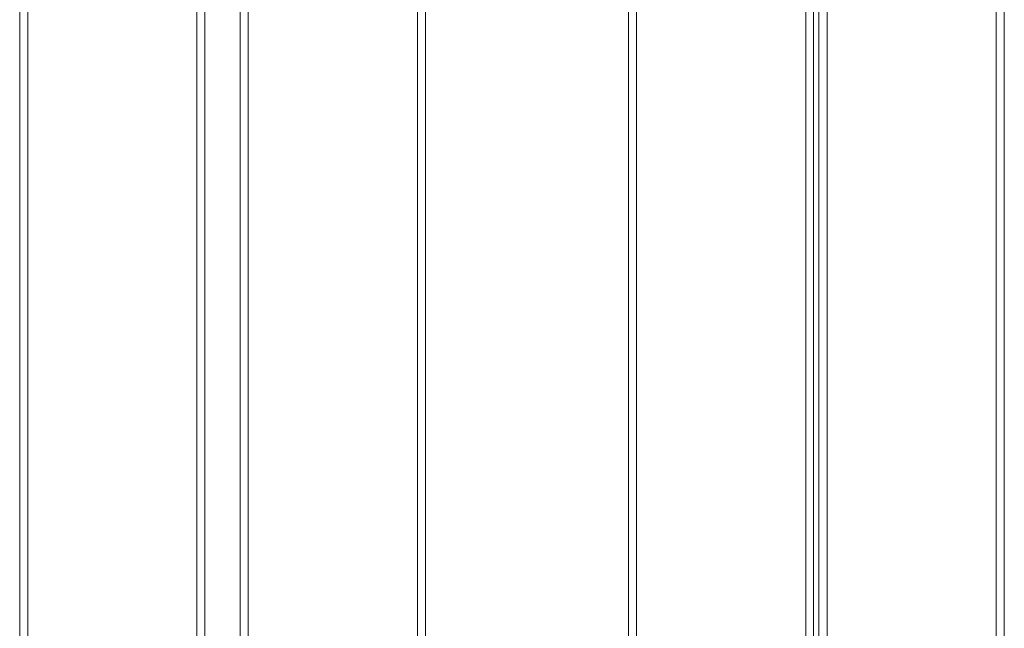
# Model space of a CAD drawing. Header units: millimetres. Extents: x 0 to 74930, y -1933 to 40510.
# Tile 34 of 256: x 35883 to 36611, y 10816 to 11266. Entities that reach past the tile are written whole.
import ezdxf

# ---------------------------------------------------------------- set-up
doc = ezdxf.new("R2010")
doc.units = ezdxf.units.MM
doc.header["$LTSCALE"] = 100
doc.layers.add('T--L9071_TERREIN_INR_Tafels', color=30, linetype='Continuous')

# ---------------------------------------------------------------- blocks, each defined once
blk = doc.blocks.new('Picknicktafel 180x160cm')
at = {"layer": 'T--L9071_TERREIN_INR_Tafels', "color": 30, "lineweight": 0}
for p, q in [((1794.09, 722.36), (6.12, 722.36)), ((1794.09, 722.36), (6.12, 722.36)), ((6.12, 722.36), (1794.09, 722.36)), ((6.12, 722.36), (1794.09, 722.36)), ((1794.09, 716.24), (6.12, 716.24)), ((1794.09, 716.24), (6.12, 716.24)), ((6.12, 716.24), (1794.09, 716.24)), ((6.12, 716.24), (1794.09, 716.24)), ((1794.09, 591.27), (6.12, 591.27)), ((1794.09, 591.27), (6.12, 591.27)), ((6.12, 591.27), (1794.09, 591.27)), ((6.12, 591.27), (1794.09, 591.27)), ((1794.09, 585.15), (6.12, 585.15)), ((6.12, 585.15), (1794.09, 585.15)), ((6.12, 585.15), (1794.09, 585.15)), ((6.12, 585.15), (1794.09, 585.15)), ((1794.09, 581.35), (6.12, 581.35)), ((1794.09, 581.35), (6.12, 581.35)), ((6.12, 581.35), (1794.09, 581.35)), ((6.12, 581.35), (1794.09, 581.35)), ((1794.09, 575.44), (6.12, 575.44)), ((1794.09, 575.44), (6.12, 575.44)), ((6.12, 575.44), (1794.09, 575.44)), ((6.12, 575.44), (1794.09, 575.44)), ((1794.09, 450.26), (6.12, 450.26)), ((1794.09, 450.26), (6.12, 450.26)), ((6.12, 450.26), (1794.09, 450.26)), ((6.12, 450.26), (1794.09, 450.26)), ((1794.09, 444.35), (6.12, 444.35)), ((6.12, 444.35), (1794.09, 444.35)), ((6.12, 444.35), (1794.09, 444.35)), ((6.12, 444.35), (1794.09, 444.35)), ((1794.09, 294.27), (6.12, 294.27)), ((6.12, 294.27), (1794.09, 294.27)), ((1794.09, 294.27), (6.12, 294.27)), ((1794.09, 294.27), (6.12, 294.27)), ((6.12, 288.35), (1794.09, 288.35)), ((1794.09, 288.35), (6.12, 288.35)), ((1794.09, 288.35), (6.12, 288.35)), ((1794.09, 288.35), (6.12, 288.35)), ((1794.09, 163.18), (6.12, 163.18)), ((6.12, 163.18), (1794.09, 163.18)), ((1794.09, 163.18), (6.12, 163.18)), ((1794.09, 163.18), (6.12, 163.18)), ((6.12, 157.27), (1794.09, 157.27)), ((1794.09, 157.27), (6.12, 157.27)), ((1794.09, 157.27), (6.12, 157.27)), ((1794.09, 157.27), (6.12, 157.27)), ((1794.09, 131.09), (6.12, 131.09)), ((6.12, 131.09), (1794.09, 131.09)), ((1794.09, 131.09), (6.12, 131.09)), ((1794.09, 131.09), (6.12, 131.09)), ((6.12, 125.18), (1794.09, 125.18)), ((1794.09, 125.18), (6.12, 125.18)), ((1794.09, 125.18), (6.12, 125.18)), ((1794.09, 125.18), (6.12, 125.18)), ((1794.09, 0), (6.12, 0)), ((6.12, 0), (1794.09, 0)), ((1794.09, 0), (6.12, 0)), ((1794.09, 0), (6.12, 0)), ((6.12, -5.91), (1794.09, -5.91)), ((1794.09, -5.91), (6.12, -5.91)), ((1794.09, -5.91), (6.12, -5.91)), ((1794.09, -5.91), (6.12, -5.91))]:
    blk.add_line(p, q, dxfattribs=at)

msp = doc.modelspace()

# ---------------------------------------------------------------- block references
at = {"layer": 'T--L9071_TERREIN_INR_Tafels', "rotation": 270}
msp.add_blockref('Picknicktafel 180x160cm', (35888.44, 11716.49), dxfattribs=at)

doc.saveas('drawing.dxf')
